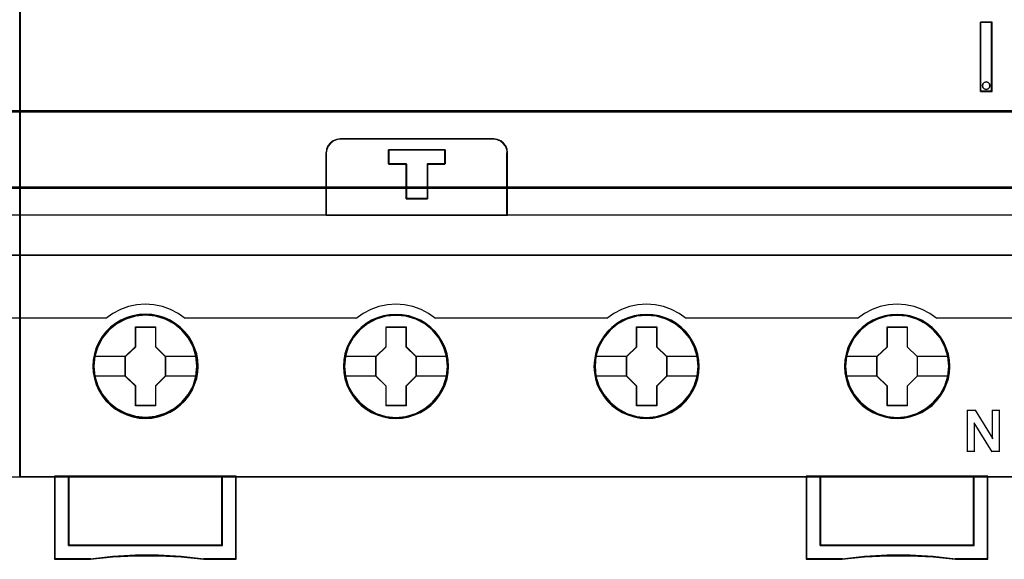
# Model space of a CAD drawing. Header units: millimetres. Extents: x 18084 to 52399, y 38174 to 56392.
# Tile 158 of 250: x 25331 to 25402, y 50907 to 50946. Entities that reach past the tile are written whole.
import ezdxf

# ---------------------------------------------------------------- set-up
doc = ezdxf.new("R2010")
doc.units = ezdxf.units.MM
doc.header["$LTSCALE"] = 100
for name, color, linetype in [('30', 7, 'Continuous'), ('45', 7, 'Continuous'), ('50', 7, 'Continuous')]:
    doc.layers.add(name, color=color, linetype=linetype)

msp = doc.modelspace()

# ---------------------------------------------------------------- linework, layer by layer
for p, q in [((25331.029, 50994.863), (25331.029, 50914.863)), ((25331.029, 50914.863), (25331.029, 50994.863))]:
    msp.add_line(p, q)
at = {"layer": '30', "color": 139}
for points in [[(25163.131, 50939.065), (25598.441, 50939.065), (25163.131, 50939.065)], [(25163.131, 50933.581), (25598.441, 50933.581), (25163.131, 50933.581)]]:
    msp.add_lwpolyline(points, close=True, dxfattribs=at)
at = {"layer": '30', "color": 7}
msp.add_lwpolyline([(25598.441, 50939.065), (25163.131, 50939.065), (25163.131, 50938.879), (25163.131, 50936.676), (25163.131, 50933.512), (25163.315, 50933.512), (25598.257, 50933.512), (25598.441, 50933.512), (25598.441, 50936.676), (25598.441, 50938.879), (25598.441, 50939.065)], close=True, dxfattribs=at)
msp.add_lwpolyline([(25598.441, 50939.065), (25163.131, 50939.065), (25163.131, 50938.879), (25163.131, 50936.676), (25163.131, 50933.512), (25163.315, 50933.512), (25598.257, 50933.512), (25598.441, 50933.512), (25598.441, 50936.676), (25598.441, 50938.879), (25598.441, 50939.065)], close=True, dxfattribs=at)
msp.add_lwpolyline([(25598.441, 50939.065), (25163.131, 50939.065), (25163.131, 50938.879), (25163.131, 50936.676), (25163.131, 50933.512), (25163.315, 50933.512), (25598.257, 50933.512), (25598.441, 50933.512), (25598.441, 50936.676), (25598.441, 50938.879), (25598.441, 50939.065)], close=True, dxfattribs=at)
at = {"layer": '30', "color": 59}
for points in [[(25598.441, 50939.065), (25163.131, 50939.065), (25163.131, 50938.879), (25163.131, 50936.676), (25163.131, 50933.512), (25163.315, 50933.512), (25598.257, 50933.512), (25598.441, 50933.512), (25598.441, 50936.676), (25598.441, 50938.879), (25598.441, 50939.065)], [(25598.406, 50939.031), (25163.163, 50939.031), (25163.163, 50938.847), (25163.163, 50936.671), (25163.163, 50933.546), (25163.347, 50933.546), (25598.222, 50933.546), (25598.406, 50933.546), (25598.406, 50936.671), (25598.406, 50938.847), (25598.406, 50939.031)]]:
    msp.add_lwpolyline(points, close=True, dxfattribs=at)
at = {"layer": '30', "color": 7}
msp.add_lwpolyline([(25163.131, 50938.996), (25598.441, 50938.996)], dxfattribs=at)
msp.add_lwpolyline([(25163.131, 50938.996), (25598.441, 50938.996)], dxfattribs=at)
msp.add_lwpolyline([(25163.131, 50938.996), (25598.441, 50938.996)], dxfattribs=at)
at = {"layer": '30', "color": 59}
msp.add_lwpolyline([(25163.131, 50938.996), (25598.441, 50938.996)], dxfattribs=at)
at = {"layer": '45', "color": 7}
for points in [[(25331.029, 50994.863), (25258.952, 50994.863), (25258.952, 50912.795), (25331.029, 50912.795), (25331.029, 50994.863)], [(25403.105, 50994.863), (25331.029, 50994.863), (25331.029, 50912.795), (25403.105, 50912.795), (25403.105, 50994.863)], [(25400.064, 50940.466), (25400.906, 50940.466), (25400.906, 50945.452), (25400.064, 50945.452), (25400.064, 50940.466)], [(25400.245, 50941.013), (25400.336, 50941.115), (25400.482, 50941.151), (25400.616, 50941.115), (25400.713, 50941.013), (25400.75, 50940.881), (25400.713, 50940.742), (25400.616, 50940.652), (25400.482, 50940.61), (25400.336, 50940.652), (25400.245, 50940.742), (25400.208, 50940.881), (25400.245, 50941.013)], [(25353.033, 50931.568), (25366.088, 50931.568), (25366.088, 50936.059), (25366.06, 50936.309), (25365.954, 50936.558), (25365.797, 50936.752), (25365.591, 50936.919), (25365.35, 50937.013), (25365.088, 50937.052), (25354.039, 50937.052), (25353.776, 50937.013), (25353.536, 50936.919), (25353.329, 50936.752), (25353.172, 50936.558), (25353.066, 50936.309), (25353.033, 50936.059), (25353.033, 50931.568)], [(25353.055, 50931.59), (25366.066, 50931.59), (25366.066, 50936.047), (25366.038, 50936.295), (25365.932, 50936.542), (25365.776, 50936.735), (25365.57, 50936.9), (25365.33, 50936.993), (25365.069, 50937.032), (25354.057, 50937.032), (25353.796, 50936.993), (25353.556, 50936.9), (25353.35, 50936.735), (25353.194, 50936.542), (25353.088, 50936.295), (25353.055, 50936.047), (25353.055, 50931.59)], [(25360.327, 50935.262), (25360.327, 50932.749), (25358.8, 50932.749), (25358.8, 50935.262), (25357.532, 50935.262), (25357.532, 50936.26), (25361.589, 50936.26), (25361.589, 50935.262), (25360.327, 50935.262)], [(25358.8, 50935.262), (25358.8, 50932.749), (25360.327, 50932.749), (25360.327, 50935.262), (25361.589, 50935.262), (25361.589, 50936.26), (25357.532, 50936.26), (25357.532, 50935.262), (25358.8, 50935.262)], [(25358.808, 50935.253), (25358.808, 50932.771), (25360.318, 50932.771), (25360.318, 50935.253), (25361.566, 50935.253), (25361.566, 50936.238), (25357.554, 50936.238), (25357.554, 50935.253), (25358.808, 50935.253)], [(25343.833, 50920.722), (25343.811, 50921.171), (25343.738, 50921.619), (25343.581, 50922.051), (25343.402, 50922.466), (25343.166, 50922.853), (25342.886, 50923.202), (25342.561, 50923.523), (25342.197, 50923.8), (25341.822, 50924.043), (25341.396, 50924.226), (25340.965, 50924.353), (25340.511, 50924.436), (25340.057, 50924.458), (25339.604, 50924.436), (25339.161, 50924.353), (25338.713, 50924.226), (25338.298, 50924.043), (25337.912, 50923.8), (25337.553, 50923.523), (25337.217, 50923.202), (25336.954, 50922.853), (25336.708, 50922.466), (25336.511, 50922.051), (25336.394, 50921.619), (25336.304, 50921.171), (25336.271, 50920.722), (25336.304, 50920.274), (25336.394, 50919.837), (25336.511, 50919.405), (25336.708, 50918.996), (25336.954, 50918.603), (25337.217, 50918.243), (25337.553, 50917.927), (25337.912, 50917.645), (25338.298, 50917.418), (25338.713, 50917.236), (25339.161, 50917.097), (25339.604, 50917.009), (25340.057, 50916.986), (25340.511, 50917.009), (25340.965, 50917.097), (25341.396, 50917.236), (25341.822, 50917.418), (25342.197, 50917.645), (25342.561, 50917.927), (25342.886, 50918.243), (25343.166, 50918.603), (25343.402, 50918.996), (25343.581, 50919.405), (25343.738, 50919.837), (25343.811, 50920.274), (25343.833, 50920.722)], [(25343.833, 50920.722), (25343.811, 50921.171), (25343.738, 50921.619), (25343.581, 50922.051), (25343.402, 50922.466), (25343.166, 50922.853), (25342.886, 50923.202), (25342.561, 50923.523), (25342.197, 50923.8), (25341.822, 50924.043), (25341.396, 50924.226), (25340.965, 50924.353), (25340.511, 50924.436), (25340.057, 50924.458), (25339.604, 50924.436), (25339.161, 50924.353), (25338.713, 50924.226), (25338.298, 50924.043), (25337.912, 50923.8), (25337.553, 50923.523), (25337.217, 50923.202), (25336.954, 50922.853), (25336.708, 50922.466), (25336.511, 50922.051), (25336.394, 50921.619), (25336.304, 50921.171), (25336.271, 50920.722), (25336.304, 50920.274), (25336.394, 50919.837), (25336.511, 50919.405), (25336.708, 50918.996), (25336.954, 50918.603), (25337.217, 50918.243), (25337.553, 50917.927), (25337.912, 50917.645), (25338.298, 50917.418), (25338.713, 50917.236), (25339.161, 50917.097), (25339.604, 50917.009), (25340.057, 50916.986), (25340.511, 50917.009), (25340.965, 50917.097), (25341.396, 50917.236), (25341.822, 50917.418), (25342.197, 50917.645), (25342.561, 50917.927), (25342.886, 50918.243), (25343.166, 50918.603), (25343.402, 50918.996), (25343.581, 50919.405), (25343.738, 50919.837), (25343.811, 50920.274), (25343.833, 50920.722)], [(25343.813, 50920.722), (25343.791, 50921.168), (25343.718, 50921.614), (25343.562, 50922.043), (25343.384, 50922.455), (25343.15, 50922.84), (25342.871, 50923.187), (25342.548, 50923.506), (25342.186, 50923.781), (25341.813, 50924.023), (25341.389, 50924.205), (25340.96, 50924.331), (25340.509, 50924.414), (25340.057, 50924.436), (25339.606, 50924.414), (25339.166, 50924.331), (25338.72, 50924.205), (25338.308, 50924.023), (25337.923, 50923.781), (25337.567, 50923.506), (25337.232, 50923.187), (25336.97, 50922.84), (25336.725, 50922.455), (25336.53, 50922.043), (25336.413, 50921.614), (25336.324, 50921.168), (25336.29, 50920.722), (25336.324, 50920.277), (25336.413, 50919.842), (25336.53, 50919.413), (25336.725, 50919.006), (25336.97, 50918.615), (25337.232, 50918.258), (25337.567, 50917.944), (25337.923, 50917.663), (25338.308, 50917.438), (25338.72, 50917.256), (25339.166, 50917.119), (25339.606, 50917.031), (25340.057, 50917.009), (25340.509, 50917.031), (25340.96, 50917.119), (25341.389, 50917.256), (25341.813, 50917.438), (25342.186, 50917.663), (25342.548, 50917.944), (25342.871, 50918.258), (25343.15, 50918.615), (25343.384, 50919.006), (25343.562, 50919.413), (25343.718, 50919.842), (25343.791, 50920.277), (25343.813, 50920.722)], [(25361.845, 50920.718), (25361.817, 50921.166), (25361.749, 50921.614), (25361.593, 50922.046), (25361.413, 50922.455), (25361.178, 50922.848), (25360.898, 50923.197), (25360.567, 50923.512), (25360.203, 50923.789), (25359.833, 50924.033), (25359.401, 50924.215), (25358.976, 50924.348), (25358.516, 50924.431), (25358.062, 50924.453), (25357.608, 50924.431), (25357.166, 50924.348), (25356.717, 50924.215), (25356.308, 50924.033), (25355.916, 50923.789), (25355.557, 50923.512), (25355.227, 50923.197), (25354.963, 50922.848), (25354.717, 50922.455), (25354.521, 50922.046), (25354.397, 50921.614), (25354.308, 50921.166), (25354.28, 50920.718), (25354.308, 50920.269), (25354.397, 50919.832), (25354.521, 50919.401), (25354.717, 50918.985), (25354.963, 50918.598), (25355.227, 50918.238), (25355.557, 50917.917), (25355.916, 50917.641), (25356.308, 50917.408), (25356.717, 50917.226), (25357.166, 50917.093), (25357.608, 50917.004), (25358.062, 50916.977), (25358.516, 50917.004), (25358.976, 50917.093), (25359.401, 50917.226), (25359.833, 50917.408), (25360.203, 50917.641), (25360.567, 50917.917), (25360.898, 50918.238), (25361.178, 50918.598), (25361.413, 50918.985), (25361.593, 50919.401), (25361.749, 50919.832), (25361.817, 50920.269), (25361.845, 50920.718)], [(25361.845, 50920.718), (25361.817, 50921.166), (25361.749, 50921.614), (25361.593, 50922.046), (25361.413, 50922.455), (25361.178, 50922.848), (25360.898, 50923.197), (25360.567, 50923.512), (25360.203, 50923.789), (25359.833, 50924.033), (25359.401, 50924.215), (25358.976, 50924.348), (25358.516, 50924.431), (25358.062, 50924.453), (25357.608, 50924.431), (25357.166, 50924.348), (25356.717, 50924.215), (25356.308, 50924.033), (25355.916, 50923.789), (25355.557, 50923.512), (25355.227, 50923.197), (25354.963, 50922.848), (25354.717, 50922.455), (25354.521, 50922.046), (25354.397, 50921.614), (25354.308, 50921.166), (25354.28, 50920.718), (25354.308, 50920.269), (25354.397, 50919.832), (25354.521, 50919.401), (25354.717, 50918.985), (25354.963, 50918.598), (25355.227, 50918.238), (25355.557, 50917.917), (25355.916, 50917.641), (25356.308, 50917.408), (25356.717, 50917.226), (25357.166, 50917.093), (25357.608, 50917.004), (25358.062, 50916.977), (25358.516, 50917.004), (25358.976, 50917.093), (25359.401, 50917.226), (25359.833, 50917.408), (25360.203, 50917.641), (25360.567, 50917.917), (25360.898, 50918.238), (25361.178, 50918.598), (25361.413, 50918.985), (25361.593, 50919.401), (25361.749, 50919.832), (25361.817, 50920.269), (25361.845, 50920.718)], [(25361.822, 50920.716), (25361.794, 50921.162), (25361.728, 50921.608), (25361.572, 50922.037), (25361.393, 50922.444), (25361.159, 50922.835), (25360.881, 50923.182), (25360.552, 50923.495), (25360.19, 50923.771), (25359.822, 50924.013), (25359.394, 50924.194), (25358.97, 50924.326), (25358.513, 50924.409), (25358.062, 50924.431), (25357.611, 50924.409), (25357.171, 50924.326), (25356.725, 50924.194), (25356.319, 50924.013), (25355.929, 50923.771), (25355.572, 50923.495), (25355.244, 50923.182), (25354.982, 50922.835), (25354.737, 50922.444), (25354.542, 50922.037), (25354.419, 50921.608), (25354.33, 50921.162), (25354.302, 50920.716), (25354.33, 50920.271), (25354.419, 50919.836), (25354.542, 50919.407), (25354.737, 50918.994), (25354.982, 50918.609), (25355.244, 50918.251), (25355.572, 50917.932), (25355.929, 50917.657), (25356.319, 50917.426), (25356.725, 50917.244), (25357.171, 50917.112), (25357.611, 50917.024), (25358.062, 50916.996), (25358.513, 50917.024), (25358.97, 50917.112), (25359.394, 50917.244), (25359.822, 50917.426), (25360.19, 50917.657), (25360.552, 50917.932), (25360.881, 50918.251), (25361.159, 50918.609), (25361.393, 50918.994), (25361.572, 50919.407), (25361.728, 50919.836), (25361.794, 50920.271), (25361.822, 50920.716)], [(25379.849, 50920.711), (25379.826, 50921.159), (25379.754, 50921.607), (25379.602, 50922.039), (25379.423, 50922.454), (25379.188, 50922.841), (25378.908, 50923.19), (25378.577, 50923.511), (25378.213, 50923.787), (25377.843, 50924.031), (25377.412, 50924.213), (25376.981, 50924.341), (25376.527, 50924.424), (25376.073, 50924.446), (25375.619, 50924.424), (25375.177, 50924.341), (25374.728, 50924.213), (25374.314, 50924.031), (25373.927, 50923.787), (25373.569, 50923.511), (25373.233, 50923.19), (25372.969, 50922.841), (25372.728, 50922.454), (25372.527, 50922.039), (25372.409, 50921.607), (25372.319, 50921.159), (25372.291, 50920.711), (25372.319, 50920.263), (25372.409, 50919.826), (25372.527, 50919.394), (25372.728, 50918.985), (25372.969, 50918.592), (25373.233, 50918.232), (25373.569, 50917.912), (25373.927, 50917.635), (25374.314, 50917.408), (25374.728, 50917.226), (25375.177, 50917.087), (25375.619, 50916.999), (25376.073, 50916.977), (25376.527, 50916.999), (25376.981, 50917.087), (25377.412, 50917.226), (25377.843, 50917.408), (25378.213, 50917.635), (25378.577, 50917.912), (25378.908, 50918.232), (25379.188, 50918.592), (25379.423, 50918.985), (25379.602, 50919.394), (25379.754, 50919.826), (25379.826, 50920.263), (25379.849, 50920.711)], [(25379.849, 50920.711), (25379.826, 50921.159), (25379.754, 50921.607), (25379.602, 50922.039), (25379.423, 50922.454), (25379.188, 50922.841), (25378.908, 50923.19), (25378.577, 50923.511), (25378.213, 50923.787), (25377.843, 50924.031), (25377.412, 50924.213), (25376.981, 50924.341), (25376.527, 50924.424), (25376.073, 50924.446), (25375.619, 50924.424), (25375.177, 50924.341), (25374.728, 50924.213), (25374.314, 50924.031), (25373.927, 50923.787), (25373.569, 50923.511), (25373.233, 50923.19), (25372.969, 50922.841), (25372.728, 50922.454), (25372.527, 50922.039), (25372.409, 50921.607), (25372.319, 50921.159), (25372.291, 50920.711), (25372.319, 50920.263), (25372.409, 50919.826), (25372.527, 50919.394), (25372.728, 50918.985), (25372.969, 50918.592), (25373.233, 50918.232), (25373.569, 50917.912), (25373.927, 50917.635), (25374.314, 50917.408), (25374.728, 50917.226), (25375.177, 50917.087), (25375.619, 50916.999), (25376.073, 50916.977), (25376.527, 50916.999), (25376.981, 50917.087), (25377.412, 50917.226), (25377.843, 50917.408), (25378.213, 50917.635), (25378.577, 50917.912), (25378.908, 50918.232), (25379.188, 50918.592), (25379.423, 50918.985), (25379.602, 50919.394), (25379.754, 50919.826), (25379.826, 50920.263), (25379.849, 50920.711)], [(25379.827, 50920.711), (25379.804, 50921.157), (25379.732, 50921.603), (25379.581, 50922.032), (25379.403, 50922.445), (25379.169, 50922.83), (25378.891, 50923.177), (25378.562, 50923.496), (25378.2, 50923.771), (25377.832, 50924.013), (25377.403, 50924.195), (25376.974, 50924.321), (25376.523, 50924.404), (25376.072, 50924.426), (25375.62, 50924.404), (25375.18, 50924.321), (25374.735, 50924.195), (25374.322, 50924.013), (25373.938, 50923.771), (25373.581, 50923.496), (25373.247, 50923.177), (25372.985, 50922.83), (25372.746, 50922.445), (25372.545, 50922.032), (25372.428, 50921.603), (25372.339, 50921.157), (25372.311, 50920.711), (25372.339, 50920.265), (25372.428, 50919.831), (25372.545, 50919.401), (25372.746, 50918.994), (25372.985, 50918.603), (25373.247, 50918.246), (25373.581, 50917.926), (25373.938, 50917.651), (25374.322, 50917.426), (25374.735, 50917.244), (25375.18, 50917.106), (25375.62, 50917.018), (25376.072, 50916.996), (25376.523, 50917.018), (25376.974, 50917.106), (25377.403, 50917.244), (25377.832, 50917.426), (25378.2, 50917.651), (25378.562, 50917.926), (25378.891, 50918.246), (25379.169, 50918.603), (25379.403, 50918.994), (25379.581, 50919.401), (25379.732, 50919.831), (25379.804, 50920.265), (25379.827, 50920.711)], [(25397.861, 50920.711), (25397.838, 50921.159), (25397.765, 50921.607), (25397.608, 50922.039), (25397.429, 50922.454), (25397.199, 50922.841), (25396.919, 50923.19), (25396.588, 50923.511), (25396.224, 50923.787), (25395.854, 50924.031), (25395.423, 50924.213), (25394.991, 50924.341), (25394.537, 50924.424), (25394.083, 50924.446), (25393.629, 50924.424), (25393.187, 50924.341), (25392.738, 50924.213), (25392.324, 50924.031), (25391.937, 50923.787), (25391.578, 50923.511), (25391.242, 50923.19), (25390.979, 50922.841), (25390.732, 50922.454), (25390.536, 50922.039), (25390.418, 50921.607), (25390.329, 50921.159), (25390.301, 50920.711), (25390.329, 50920.263), (25390.418, 50919.826), (25390.536, 50919.394), (25390.732, 50918.985), (25390.979, 50918.592), (25391.242, 50918.232), (25391.578, 50917.912), (25391.937, 50917.635), (25392.324, 50917.408), (25392.738, 50917.226), (25393.187, 50917.087), (25393.629, 50916.999), (25394.083, 50916.977), (25394.537, 50916.999), (25394.991, 50917.087), (25395.423, 50917.226), (25395.854, 50917.408), (25396.224, 50917.635), (25396.588, 50917.912), (25396.919, 50918.232), (25397.199, 50918.592), (25397.429, 50918.985), (25397.608, 50919.394), (25397.765, 50919.826), (25397.838, 50920.263), (25397.861, 50920.711)], [(25397.861, 50920.711), (25397.838, 50921.159), (25397.765, 50921.607), (25397.608, 50922.039), (25397.429, 50922.454), (25397.199, 50922.841), (25396.919, 50923.19), (25396.588, 50923.511), (25396.224, 50923.787), (25395.854, 50924.031), (25395.423, 50924.213), (25394.991, 50924.341), (25394.537, 50924.424), (25394.083, 50924.446), (25393.629, 50924.424), (25393.187, 50924.341), (25392.738, 50924.213), (25392.324, 50924.031), (25391.937, 50923.787), (25391.578, 50923.511), (25391.242, 50923.19), (25390.979, 50922.841), (25390.732, 50922.454), (25390.536, 50922.039), (25390.418, 50921.607), (25390.329, 50921.159), (25390.301, 50920.711), (25390.329, 50920.263), (25390.418, 50919.826), (25390.536, 50919.394), (25390.732, 50918.985), (25390.979, 50918.592), (25391.242, 50918.232), (25391.578, 50917.912), (25391.937, 50917.635), (25392.324, 50917.408), (25392.738, 50917.226), (25393.187, 50917.087), (25393.629, 50916.999), (25394.083, 50916.977), (25394.537, 50916.999), (25394.991, 50917.087), (25395.423, 50917.226), (25395.854, 50917.408), (25396.224, 50917.635), (25396.588, 50917.912), (25396.919, 50918.232), (25397.199, 50918.592), (25397.429, 50918.985), (25397.608, 50919.394), (25397.765, 50919.826), (25397.838, 50920.263), (25397.861, 50920.711)], [(25397.838, 50920.711), (25397.816, 50921.157), (25397.743, 50921.603), (25397.588, 50922.032), (25397.409, 50922.445), (25397.181, 50922.83), (25396.902, 50923.177), (25396.574, 50923.496), (25396.211, 50923.771), (25395.844, 50924.013), (25395.415, 50924.195), (25394.986, 50924.321), (25394.535, 50924.404), (25394.083, 50924.426), (25393.632, 50924.404), (25393.192, 50924.321), (25392.746, 50924.195), (25392.334, 50924.013), (25391.95, 50923.771), (25391.593, 50923.496), (25391.259, 50923.177), (25390.997, 50922.83), (25390.752, 50922.445), (25390.557, 50922.032), (25390.44, 50921.603), (25390.351, 50921.157), (25390.323, 50920.711), (25390.351, 50920.265), (25390.44, 50919.831), (25390.557, 50919.401), (25390.752, 50918.994), (25390.997, 50918.603), (25391.259, 50918.246), (25391.593, 50917.926), (25391.95, 50917.651), (25392.334, 50917.426), (25392.746, 50917.244), (25393.192, 50917.106), (25393.632, 50917.018), (25394.083, 50916.996), (25394.535, 50917.018), (25394.986, 50917.106), (25395.415, 50917.244), (25395.844, 50917.426), (25396.211, 50917.651), (25396.574, 50917.926), (25396.902, 50918.246), (25397.181, 50918.603), (25397.409, 50918.994), (25397.588, 50919.401), (25397.743, 50919.831), (25397.816, 50920.265), (25397.838, 50920.711)], [(25339.344, 50923.56), (25340.787, 50923.56), (25340.787, 50922.141), (25341.505, 50921.437), (25341.505, 50920.018), (25340.787, 50919.303), (25340.787, 50917.895), (25339.344, 50917.895), (25339.344, 50919.303), (25338.608, 50920.018), (25338.608, 50921.437), (25339.344, 50922.141), (25339.344, 50923.56)], [(25339.344, 50923.56), (25340.787, 50923.56), (25340.787, 50923.56), (25340.787, 50922.141), (25340.787, 50922.141), (25341.505, 50921.437), (25341.505, 50921.437), (25341.505, 50920.018), (25341.505, 50920.018), (25340.787, 50919.303), (25340.787, 50919.303), (25340.787, 50917.895), (25340.787, 50917.895), (25339.344, 50917.895), (25339.344, 50917.895), (25339.344, 50919.303), (25339.344, 50919.303), (25338.608, 50920.018), (25338.608, 50920.018), (25338.608, 50921.437), (25338.608, 50921.437), (25339.344, 50922.141), (25339.344, 50922.141), (25339.344, 50923.56), (25339.344, 50923.56)], [(25339.355, 50923.54), (25340.775, 50923.54), (25340.775, 50922.132), (25341.483, 50921.433), (25341.483, 50920.024), (25340.775, 50919.315), (25340.775, 50917.917), (25339.355, 50917.917), (25339.355, 50919.315), (25338.631, 50920.024), (25338.631, 50921.433), (25339.355, 50922.132), (25339.355, 50923.54)], [(25357.349, 50923.555), (25358.793, 50923.555), (25358.793, 50922.136), (25359.512, 50921.432), (25359.512, 50920.013), (25358.793, 50919.298), (25358.793, 50917.89), (25357.349, 50917.89), (25357.349, 50919.298), (25356.613, 50920.013), (25356.613, 50921.432), (25357.349, 50922.136), (25357.349, 50923.555)], [(25357.349, 50923.555), (25358.793, 50923.555), (25358.793, 50923.555), (25358.793, 50922.136), (25358.793, 50922.136), (25359.512, 50921.432), (25359.512, 50921.432), (25359.512, 50920.013), (25359.512, 50920.013), (25358.793, 50919.298), (25358.793, 50919.298), (25358.793, 50917.89), (25358.793, 50917.89), (25357.349, 50917.89), (25357.349, 50917.89), (25357.349, 50919.298), (25357.349, 50919.298), (25356.613, 50920.013), (25356.613, 50920.013), (25356.613, 50921.432), (25356.613, 50921.432), (25357.349, 50922.136), (25357.349, 50922.136), (25357.349, 50923.555), (25357.349, 50923.555)], [(25357.36, 50923.533), (25358.781, 50923.533), (25358.781, 50922.124), (25359.489, 50921.425), (25359.489, 50920.017), (25358.781, 50919.307), (25358.781, 50917.91), (25357.36, 50917.91), (25357.36, 50919.307), (25356.635, 50920.017), (25356.635, 50921.425), (25357.36, 50922.124), (25357.36, 50923.533)], [(25375.36, 50923.55), (25376.802, 50923.55), (25376.802, 50922.13), (25377.521, 50921.426), (25377.521, 50920.006), (25376.802, 50919.291), (25376.802, 50917.882), (25375.36, 50917.882), (25375.36, 50919.291), (25374.624, 50920.006), (25374.624, 50921.426), (25375.36, 50922.13), (25375.36, 50923.55)], [(25375.36, 50923.55), (25376.802, 50923.55), (25376.802, 50923.55), (25376.802, 50922.13), (25376.802, 50922.13), (25377.521, 50921.426), (25377.521, 50921.426), (25377.521, 50920.006), (25377.521, 50920.006), (25376.802, 50919.291), (25376.802, 50919.291), (25376.802, 50917.882), (25376.802, 50917.882), (25375.36, 50917.882), (25375.36, 50917.882), (25375.36, 50919.291), (25375.36, 50919.291), (25374.624, 50920.006), (25374.624, 50920.006), (25374.624, 50921.426), (25374.624, 50921.426), (25375.36, 50922.13), (25375.36, 50922.13), (25375.36, 50923.55), (25375.36, 50923.55)], [(25375.371, 50923.528), (25376.791, 50923.528), (25376.791, 50922.119), (25377.499, 50921.42), (25377.499, 50920.012), (25376.791, 50919.302), (25376.791, 50917.905), (25375.371, 50917.905), (25375.371, 50919.302), (25374.647, 50920.012), (25374.647, 50921.42), (25375.371, 50922.119), (25375.371, 50923.528)], [(25393.37, 50923.55), (25394.814, 50923.55), (25394.814, 50922.13), (25395.533, 50921.426), (25395.533, 50920.006), (25394.814, 50919.291), (25394.814, 50917.882), (25393.37, 50917.882), (25393.37, 50919.291), (25392.633, 50920.006), (25392.633, 50921.426), (25393.37, 50922.13), (25393.37, 50923.55)], [(25393.37, 50923.55), (25394.814, 50923.55), (25394.814, 50923.55), (25394.814, 50922.13), (25394.814, 50922.13), (25395.533, 50921.426), (25395.533, 50921.426), (25395.533, 50920.006), (25395.533, 50920.006), (25394.814, 50919.291), (25394.814, 50919.291), (25394.814, 50917.882), (25394.814, 50917.882), (25393.37, 50917.882), (25393.37, 50917.882), (25393.37, 50919.291), (25393.37, 50919.291), (25392.633, 50920.006), (25392.633, 50920.006), (25392.633, 50921.426), (25392.633, 50921.426), (25393.37, 50922.13), (25393.37, 50922.13), (25393.37, 50923.55), (25393.37, 50923.55)], [(25393.381, 50923.528), (25394.802, 50923.528), (25394.802, 50922.119), (25395.51, 50921.42), (25395.51, 50920.012), (25394.802, 50919.302), (25394.802, 50917.905), (25393.381, 50917.905), (25393.381, 50919.302), (25392.656, 50920.012), (25392.656, 50921.42), (25393.381, 50922.119), (25393.381, 50923.528)], [(25345.578, 50907.854), (25334.529, 50907.854), (25334.529, 50912.842), (25333.523, 50912.842), (25333.523, 50906.862), (25336.088, 50906.862), (25337.714, 50907.034), (25339.346, 50907.117), (25340.989, 50907.117), (25342.627, 50907.034), (25344.259, 50906.862), (25346.578, 50906.862), (25346.578, 50912.842), (25345.578, 50912.842), (25345.578, 50907.854)], [(25345.582, 50912.842), (25334.527, 50912.842), (25334.527, 50907.845), (25345.582, 50907.845), (25345.582, 50912.842)], [(25399.605, 50907.854), (25388.556, 50907.854), (25388.556, 50912.842), (25387.555, 50912.842), (25387.555, 50906.862), (25390.115, 50906.862), (25391.747, 50907.034), (25393.373, 50907.117), (25395.016, 50907.117), (25396.66, 50907.034), (25398.28, 50906.862), (25400.611, 50906.862), (25400.611, 50912.842), (25399.605, 50912.842), (25399.605, 50907.854)], [(25388.552, 50912.842), (25388.552, 50907.845), (25399.61, 50907.845), (25399.61, 50912.842), (25394.078, 50912.842), (25388.552, 50912.842)]]:
    msp.add_lwpolyline(points, close=True, dxfattribs=at)
at = {"layer": '45', "color": 139}
for points in [[(25331.029, 50994.863), (25258.952, 50994.863), (25258.952, 50912.795), (25331.029, 50912.795), (25331.029, 50994.863)], [(25403.105, 50994.863), (25331.029, 50994.863), (25331.029, 50912.795), (25403.105, 50912.795), (25403.105, 50994.863)], [(25400.75, 50940.881), (25400.713, 50941.013), (25400.616, 50941.115), (25400.482, 50941.151), (25400.336, 50941.115), (25400.245, 50941.013), (25400.208, 50940.881), (25400.245, 50940.742), (25400.336, 50940.652), (25400.482, 50940.61), (25400.616, 50940.652), (25400.713, 50940.742), (25400.75, 50940.881)], [(25343.761, 50920.728), (25343.688, 50921.447), (25343.481, 50922.128), (25343.133, 50922.764), (25342.674, 50923.318), (25342.114, 50923.772), (25341.469, 50924.109), (25340.774, 50924.32), (25340.051, 50924.386), (25339.329, 50924.32), (25338.639, 50924.109), (25337.995, 50923.772), (25337.429, 50923.318), (25336.97, 50922.764), (25336.628, 50922.128), (25336.415, 50921.447), (25336.348, 50920.728), (25336.415, 50920.014), (25336.628, 50919.322), (25336.97, 50918.696), (25337.429, 50918.137), (25337.995, 50917.683), (25338.639, 50917.346), (25339.329, 50917.135), (25340.051, 50917.063), (25340.774, 50917.135), (25341.469, 50917.346), (25342.114, 50917.683), (25342.674, 50918.137), (25343.133, 50918.696), (25343.481, 50919.322), (25343.688, 50920.014), (25343.761, 50920.728)], [(25343.761, 50920.722), (25343.688, 50921.442), (25343.481, 50922.123), (25343.139, 50922.759), (25342.674, 50923.318), (25342.114, 50923.772), (25341.475, 50924.11), (25340.774, 50924.32), (25340.051, 50924.386), (25339.334, 50924.32), (25338.634, 50924.11), (25337.995, 50923.772), (25337.435, 50923.318), (25336.97, 50922.759), (25336.628, 50922.123), (25336.42, 50921.442), (25336.348, 50920.722), (25336.42, 50920.008), (25336.628, 50919.322), (25336.97, 50918.691), (25337.435, 50918.138), (25337.995, 50917.684), (25338.634, 50917.341), (25339.334, 50917.13), (25340.051, 50917.058), (25340.774, 50917.13), (25341.475, 50917.341), (25342.114, 50917.684), (25342.674, 50918.138), (25343.139, 50918.691), (25343.481, 50919.322), (25343.688, 50920.008), (25343.761, 50920.722)], [(25361.773, 50920.717), (25361.7, 50921.437), (25361.492, 50922.123), (25361.15, 50922.76), (25360.685, 50923.313), (25360.125, 50923.767), (25359.486, 50924.105), (25358.785, 50924.315), (25358.062, 50924.381), (25357.339, 50924.315), (25356.644, 50924.105), (25356.005, 50923.767), (25355.445, 50923.313), (25354.98, 50922.76), (25354.632, 50922.123), (25354.425, 50921.437), (25354.352, 50920.717), (25354.425, 50920.009), (25354.632, 50919.317), (25354.98, 50918.686), (25355.445, 50918.132), (25356.005, 50917.678), (25356.644, 50917.341), (25357.339, 50917.13), (25358.062, 50917.058), (25358.785, 50917.13), (25359.486, 50917.341), (25360.125, 50917.678), (25360.685, 50918.132), (25361.15, 50918.686), (25361.492, 50919.317), (25361.7, 50920.009), (25361.773, 50920.717)], [(25361.773, 50920.722), (25361.694, 50921.442), (25361.487, 50922.123), (25361.145, 50922.759), (25360.685, 50923.318), (25360.125, 50923.772), (25359.48, 50924.11), (25358.779, 50924.32), (25358.062, 50924.386), (25357.339, 50924.32), (25356.644, 50924.11), (25356.005, 50923.772), (25355.439, 50923.318), (25354.979, 50922.759), (25354.637, 50922.123), (25354.424, 50921.442), (25354.357, 50920.722), (25354.424, 50920.008), (25354.637, 50919.322), (25354.979, 50918.691), (25355.439, 50918.138), (25356.005, 50917.684), (25356.644, 50917.341), (25357.339, 50917.13), (25358.062, 50917.058), (25358.779, 50917.13), (25359.48, 50917.341), (25360.125, 50917.684), (25360.685, 50918.138), (25361.145, 50918.691), (25361.487, 50919.322), (25361.694, 50920.008), (25361.773, 50920.722)], [(25379.782, 50920.717), (25379.709, 50921.437), (25379.502, 50922.123), (25379.154, 50922.76), (25378.689, 50923.313), (25378.135, 50923.767), (25377.49, 50924.105), (25376.795, 50924.315), (25376.073, 50924.381), (25375.35, 50924.315), (25374.649, 50924.105), (25374.016, 50923.767), (25373.45, 50923.313), (25372.985, 50922.76), (25372.644, 50922.123), (25372.436, 50921.437), (25372.363, 50920.717), (25372.436, 50920.009), (25372.644, 50919.317), (25372.985, 50918.686), (25373.45, 50918.132), (25374.016, 50917.678), (25374.649, 50917.341), (25375.35, 50917.13), (25376.073, 50917.058), (25376.795, 50917.13), (25377.49, 50917.341), (25378.135, 50917.678), (25378.689, 50918.132), (25379.154, 50918.686), (25379.502, 50919.317), (25379.709, 50920.009), (25379.782, 50920.717)], [(25379.777, 50920.722), (25379.704, 50921.442), (25379.497, 50922.123), (25379.155, 50922.759), (25378.695, 50923.318), (25378.129, 50923.772), (25377.49, 50924.11), (25376.79, 50924.32), (25376.067, 50924.386), (25375.344, 50924.32), (25374.655, 50924.11), (25374.01, 50923.772), (25373.45, 50923.318), (25372.99, 50922.759), (25372.649, 50922.123), (25372.436, 50921.442), (25372.368, 50920.722), (25372.436, 50920.008), (25372.649, 50919.322), (25372.99, 50918.691), (25373.45, 50918.138), (25374.01, 50917.684), (25374.655, 50917.341), (25375.344, 50917.13), (25376.067, 50917.058), (25376.79, 50917.13), (25377.49, 50917.341), (25378.129, 50917.684), (25378.695, 50918.138), (25379.155, 50918.691), (25379.497, 50919.322), (25379.704, 50920.008), (25379.777, 50920.722)], [(25397.789, 50920.722), (25397.716, 50921.442), (25397.508, 50922.123), (25397.166, 50922.759), (25396.707, 50923.318), (25396.141, 50923.772), (25395.496, 50924.11), (25394.801, 50924.32), (25394.078, 50924.386), (25393.355, 50924.32), (25392.665, 50924.11), (25392.021, 50923.772), (25391.46, 50923.318), (25391, 50922.759), (25390.659, 50922.123), (25390.44, 50921.442), (25390.373, 50920.722), (25390.44, 50920.008), (25390.659, 50919.322), (25391, 50918.691), (25391.46, 50918.138), (25392.021, 50917.684), (25392.665, 50917.341), (25393.355, 50917.13), (25394.078, 50917.058), (25394.801, 50917.13), (25395.496, 50917.341), (25396.141, 50917.684), (25396.707, 50918.138), (25397.166, 50918.691), (25397.508, 50919.322), (25397.716, 50920.008), (25397.789, 50920.722)], [(25397.789, 50920.717), (25397.716, 50921.437), (25397.508, 50922.123), (25397.166, 50922.76), (25396.701, 50923.313), (25396.146, 50923.767), (25395.502, 50924.105), (25394.801, 50924.315), (25394.083, 50924.381), (25393.36, 50924.315), (25392.66, 50924.105), (25392.026, 50923.767), (25391.46, 50923.313), (25390.995, 50922.76), (25390.653, 50922.123), (25390.446, 50921.437), (25390.373, 50920.717), (25390.446, 50920.009), (25390.653, 50919.317), (25390.995, 50918.686), (25391.46, 50918.132), (25392.026, 50917.678), (25392.66, 50917.341), (25393.36, 50917.13), (25394.083, 50917.058), (25394.801, 50917.13), (25395.502, 50917.341), (25396.146, 50917.678), (25396.701, 50918.132), (25397.166, 50918.686), (25397.508, 50919.317), (25397.716, 50920.009), (25397.789, 50920.717)]]:
    msp.add_lwpolyline(points, close=True, dxfattribs=at)
at = {"layer": '45', "color": 59}
for points in [[(25403.083, 50994.84), (25331.051, 50994.84), (25331.051, 50912.818), (25403.083, 50912.818), (25403.083, 50994.84)], [(25400.064, 50940.466), (25400.906, 50940.466), (25400.906, 50945.452), (25400.064, 50945.452), (25400.064, 50940.466)], [(25400.245, 50941.013), (25400.336, 50941.115), (25400.482, 50941.151), (25400.616, 50941.115), (25400.713, 50941.013), (25400.75, 50940.881), (25400.713, 50940.742), (25400.616, 50940.652), (25400.482, 50940.61), (25400.336, 50940.652), (25400.245, 50940.742), (25400.208, 50940.881), (25400.245, 50941.013)], [(25353.033, 50931.568), (25366.088, 50931.568), (25366.088, 50936.059), (25366.06, 50936.309), (25365.954, 50936.558), (25365.797, 50936.752), (25365.591, 50936.919), (25365.35, 50937.013), (25365.088, 50937.052), (25354.039, 50937.052), (25353.776, 50937.013), (25353.536, 50936.919), (25353.329, 50936.752), (25353.172, 50936.558), (25353.066, 50936.309), (25353.033, 50936.059), (25353.033, 50931.568)], [(25360.327, 50935.262), (25360.327, 50932.749), (25358.8, 50932.749), (25358.8, 50935.262), (25357.532, 50935.262), (25357.532, 50936.26), (25361.589, 50936.26), (25361.589, 50935.262), (25360.327, 50935.262)], [(25358.8, 50935.262), (25358.8, 50932.749), (25360.327, 50932.749), (25360.327, 50935.262), (25361.589, 50935.262), (25361.589, 50936.26), (25357.532, 50936.26), (25357.532, 50935.262), (25358.8, 50935.262)], [(25358.808, 50935.253), (25358.808, 50932.771), (25360.318, 50932.771), (25360.318, 50935.253), (25361.566, 50935.253), (25361.566, 50936.238), (25357.554, 50936.238), (25357.554, 50935.253), (25358.808, 50935.253)], [(25345.578, 50907.854), (25334.529, 50907.854), (25334.529, 50912.842), (25333.523, 50912.842), (25333.523, 50906.862), (25336.088, 50906.862), (25337.714, 50907.034), (25339.346, 50907.117), (25340.989, 50907.117), (25342.627, 50907.034), (25344.259, 50906.862), (25346.578, 50906.862), (25346.578, 50912.842), (25345.578, 50912.842), (25345.578, 50907.854)], [(25345.561, 50907.867), (25334.548, 50907.867), (25334.548, 50912.82), (25333.545, 50912.82), (25333.545, 50906.882), (25336.102, 50906.882), (25337.723, 50907.053), (25339.35, 50907.135), (25340.988, 50907.135), (25342.62, 50907.053), (25344.247, 50906.882), (25346.558, 50906.882), (25346.558, 50912.82), (25345.561, 50912.82), (25345.561, 50907.867)], [(25345.582, 50912.842), (25334.527, 50912.842), (25334.527, 50907.845), (25345.582, 50907.845), (25345.582, 50912.842)], [(25345.56, 50912.82), (25334.549, 50912.82), (25334.549, 50907.867), (25345.56, 50907.867), (25345.56, 50912.82)], [(25399.605, 50907.854), (25388.556, 50907.854), (25388.556, 50912.842), (25387.555, 50912.842), (25387.555, 50906.862), (25390.115, 50906.862), (25391.747, 50907.034), (25393.373, 50907.117), (25395.016, 50907.117), (25396.66, 50907.034), (25398.28, 50906.862), (25400.611, 50906.862), (25400.611, 50912.842), (25399.605, 50912.842), (25399.605, 50907.854)], [(25399.586, 50907.867), (25388.575, 50907.867), (25388.575, 50912.82), (25387.578, 50912.82), (25387.578, 50906.882), (25390.129, 50906.882), (25391.755, 50907.053), (25393.376, 50907.135), (25395.013, 50907.135), (25396.651, 50907.053), (25398.266, 50906.882), (25400.588, 50906.882), (25400.588, 50912.82), (25399.586, 50912.82), (25399.586, 50907.867)], [(25388.552, 50912.842), (25388.552, 50907.845), (25399.61, 50907.845), (25399.61, 50912.842), (25394.078, 50912.842), (25388.552, 50912.842)], [(25388.574, 50912.82), (25388.574, 50907.867), (25399.587, 50907.867), (25399.587, 50912.82), (25394.078, 50912.82), (25388.574, 50912.82)]]:
    msp.add_lwpolyline(points, close=True, dxfattribs=at)
at = {"layer": '45', "color": 139}
for points in [[(25400.064, 50940.466), (25400.064, 50945.452)], [(25400.064, 50945.452), (25400.906, 50945.452)], [(25400.859, 50940.466), (25400.859, 50945.452)], [(25400.064, 50940.511), (25400.906, 50940.511)], [(25354.081, 50937.052), (25353.807, 50937.011), (25353.557, 50936.914), (25353.341, 50936.741), (25353.178, 50936.54), (25353.068, 50936.281), (25353.033, 50936.022)], [(25354.034, 50937.052), (25365.092, 50937.052)], [(25366.088, 50936.022), (25366.059, 50936.281), (25365.948, 50936.54), (25365.785, 50936.741), (25365.569, 50936.914), (25365.319, 50937.011), (25365.045, 50937.052)], [(25353.033, 50931.568), (25353.033, 50936.069)], [(25357.532, 50936.26), (25361.589, 50936.26)], [(25357.532, 50936.26), (25357.532, 50935.23)], [(25361.542, 50936.26), (25361.542, 50935.23)], [(25366.041, 50931.568), (25366.041, 50936.069)], [(25357.532, 50935.275), (25358.831, 50935.275)], [(25358.786, 50935.275), (25358.786, 50932.749)], [(25360.294, 50935.275), (25361.589, 50935.275)], [(25360.294, 50935.275), (25360.294, 50932.749)], [(25358.786, 50932.796), (25360.342, 50932.796)], [(25258.952, 50931.612), (25331.029, 50931.612)], [(25331.029, 50931.612), (25403.105, 50931.612)], [(25342.904, 50924.158), (25342.398, 50924.515), (25341.854, 50924.809), (25341.276, 50925.022), (25340.669, 50925.149), (25340.046, 50925.195), (25339.439, 50925.149), (25338.833, 50925.022), (25338.255, 50924.809), (25337.704, 50924.515), (25337.205, 50924.158)], [(25360.913, 50924.158), (25360.408, 50924.515), (25359.863, 50924.809), (25359.285, 50925.022), (25358.679, 50925.149), (25358.055, 50925.195), (25357.449, 50925.149), (25356.837, 50925.022), (25356.259, 50924.809), (25355.714, 50924.515), (25355.209, 50924.158)], [(25378.925, 50924.158), (25378.419, 50924.515), (25377.875, 50924.809), (25377.285, 50925.022), (25376.685, 50925.149), (25376.067, 50925.195), (25375.455, 50925.149), (25374.849, 50925.022), (25374.27, 50924.809), (25373.726, 50924.515), (25373.221, 50924.158)], [(25396.929, 50924.158), (25396.429, 50924.515), (25395.879, 50924.809), (25395.295, 50925.022), (25394.694, 50925.149), (25394.077, 50925.195), (25393.465, 50925.149), (25392.858, 50925.022), (25392.28, 50924.809), (25391.735, 50924.515), (25391.23, 50924.158)], [(25324.808, 50924.205), (25331.029, 50924.205)], [(25331.029, 50924.205), (25337.252, 50924.205)], [(25342.857, 50924.205), (25349.08, 50924.205)], [(25349.033, 50924.205), (25355.256, 50924.205)], [(25360.868, 50924.205), (25373.265, 50924.205)], [(25378.878, 50924.205), (25385.101, 50924.205)], [(25385.054, 50924.205), (25391.277, 50924.205)], [(25396.884, 50924.205), (25403.105, 50924.205)], [(25399.123, 50917.582), (25399.726, 50917.582)], [(25399.123, 50917.582), (25399.123, 50914.572)], [(25399.679, 50917.582), (25400.966, 50915.503)], [(25400.921, 50917.582), (25401.468, 50917.582)], [(25400.921, 50917.582), (25400.921, 50915.503)], [(25401.423, 50917.582), (25401.423, 50914.572)], [(25399.624, 50916.664), (25399.624, 50914.572)], [(25400.906, 50914.572), (25399.624, 50916.664)], [(25399.123, 50914.619), (25399.669, 50914.619)], [(25400.859, 50914.619), (25401.468, 50914.619)], [(25333.523, 50912.842), (25333.523, 50906.862)], [(25334.527, 50912.842), (25334.527, 50907.845)], [(25345.537, 50907.845), (25345.537, 50912.842)], [(25346.533, 50912.842), (25346.533, 50906.862)], [(25387.555, 50912.842), (25387.555, 50906.862)], [(25394.102, 50912.842), (25387.555, 50912.842)], [(25388.552, 50912.842), (25388.552, 50907.845)], [(25399.562, 50907.845), (25399.562, 50912.842)], [(25400.564, 50912.842), (25400.564, 50906.862)], [(25334.527, 50907.892), (25345.582, 50907.892)], [(25388.552, 50907.892), (25399.61, 50907.892)], [(25336.126, 50906.907), (25333.523, 50906.907)], [(25344.268, 50906.862), (25342.632, 50907.063), (25340.991, 50907.16), (25339.345, 50907.16), (25337.709, 50907.063), (25336.079, 50906.862)], [(25346.578, 50906.907), (25344.223, 50906.907)], [(25390.152, 50906.907), (25387.555, 50906.907)], [(25398.288, 50906.862), (25396.664, 50907.063), (25395.018, 50907.16), (25393.371, 50907.16), (25391.742, 50907.063), (25390.107, 50906.862)], [(25400.611, 50906.907), (25398.243, 50906.907)]]:
    msp.add_lwpolyline(points, dxfattribs=at)
at = {"layer": '45', "color": 7}
for points in [[(25336.343, 50921.456), (25338.656, 50921.456)], [(25341.46, 50921.456), (25343.761, 50921.456)], [(25354.352, 50921.448), (25356.66, 50921.448)], [(25359.465, 50921.448), (25361.773, 50921.448)], [(25372.363, 50921.443), (25374.669, 50921.443)], [(25377.476, 50921.443), (25379.782, 50921.443)], [(25390.368, 50921.443), (25392.681, 50921.443)], [(25395.486, 50921.443), (25397.789, 50921.443)], [(25336.343, 50920.046), (25338.656, 50920.046)], [(25341.46, 50920.046), (25343.761, 50920.046)], [(25354.352, 50920.041), (25356.66, 50920.041)], [(25359.465, 50920.041), (25361.773, 50920.041)], [(25372.363, 50920.036), (25374.669, 50920.036)], [(25377.476, 50920.036), (25379.782, 50920.036)], [(25390.368, 50920.036), (25392.681, 50920.036)], [(25395.486, 50920.036), (25397.789, 50920.036)]]:
    msp.add_lwpolyline(points, dxfattribs=at)
at = {"layer": '50', "color": 59}
msp.add_lwpolyline([(25596.861, 50928.698), (25164.711, 50928.698), (25164.711, 50973.801), (25596.861, 50973.801), (25596.861, 50928.698)], close=True, dxfattribs=at)
at = {"layer": '50', "color": 7}
msp.add_lwpolyline([(25164.711, 50928.7), (25596.861, 50928.7)], dxfattribs=at)

doc.saveas('drawing.dxf')
